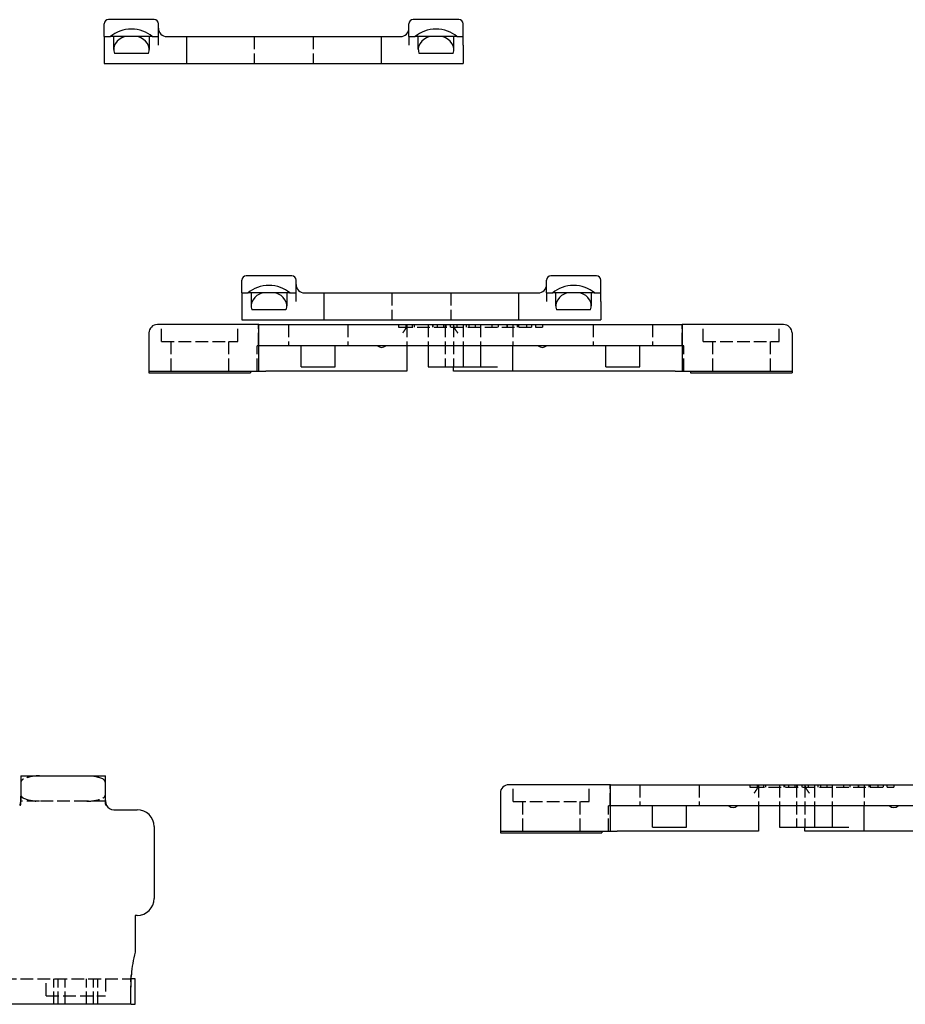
# Model space of a CAD drawing. Header units: millimetres. Extents: x -168 to 186, y -31 to 142.
# Tile 6 of 62: x -95 to 10, y -23 to 93. Entities that reach past the tile are written whole.
import ezdxf

# ---------------------------------------------------------------- set-up
doc = ezdxf.new("R2010")
doc.units = ezdxf.units.MM
doc.header["$LTSCALE"] = 10
doc.linetypes.add('ALLCAD_Strich', pattern=[0.2, 0.15, -0.05])
doc.layers.add('BESCH_KONT_sich_schn_ansi_2d', color=40, linetype='Continuous')

msp = doc.modelspace()

# ---------------------------------------------------------------- linework, layer by layer
at = {"layer": 'BESCH_KONT_sich_schn_ansi_2d', "linetype": 'Continuous', "extrusion": (0, 1, 2e-16)}
for p, q in [((-78.9, 93.19), (-84.3, 93.19)), ((-42.9, 93.19), (-48.3, 93.19)), ((-84.8, 91.19), (-84.8, 92.69)), ((-78.4, 91.19), (-78.4, 92.69)), ((-48.8, 91.19), (-48.8, 92.69)), ((-42.4, 91.19), (-42.4, 92.69)), ((-84.8, 91.19), (-84.8, 90.19)), ((-84.8, 91.19), (-84.05, 91.19)), ((-82.35, 91.19), (-84.05, 91.19)), ((-83.7, 91.19), (-83.7, 89.65)), ((-79.15, 91.19), (-80.84, 91.19)), ((-79.5, 91.19), (-79.5, 89.65)), ((-79.15, 91.19), (-78.4, 91.19)), ((-78.4, 90.19), (-78.4, 91.19)), ((-77.4, 91.19), (-75.6, 91.19)), ((-75.6, 91.19), (-75.1, 91.19)), ((-75.1, 91.19), (-74.6, 91.19)), ((-75.1, 91.19), (-75.1, 87.99)), ((-74.6, 91.19), (-52.6, 91.19)), ((-52.6, 91.19), (-52.1, 91.19)), ((-52.1, 91.19), (-51.6, 91.19)), ((-52.1, 91.19), (-52.1, 87.99)), ((-51.6, 91.19), (-49.8, 91.19)), ((-48.8, 91.19), (-48.8, 90.19)), ((-48.8, 91.19), (-48.05, 91.19)), ((-46.35, 91.19), (-48.05, 91.19)), ((-47.7, 89.65), (-47.7, 91.19)), ((-43.15, 91.19), (-44.84, 91.19)), ((-43.5, 89.65), (-43.5, 91.19)), ((-43.15, 91.19), (-42.4, 91.19)), ((-42.4, 90.19), (-42.4, 91.19)), ((-84.8, 90.19), (-84.8, 87.99)), ((-42.4, 90.19), (-42.4, 87.99)), ((-79.59, 89.19), (-83.61, 89.19)), ((-43.59, 89.19), (-47.61, 89.19)), ((-84.8, 87.99), (-75.6, 87.99)), ((-75.6, 87.99), (-75.1, 87.99)), ((-75.1, 87.99), (-74.6, 87.99)), ((-74.6, 87.99), (-52.6, 87.99)), ((-52.6, 87.99), (-52.1, 87.99)), ((-52.1, 87.99), (-51.6, 87.99)), ((-51.6, 87.99), (-42.4, 87.99)), ((-62.64, 62.89), (-68.04, 62.89)), ((-26.64, 62.89), (-32.04, 62.89)), ((-68.54, 60.89), (-68.54, 62.39)), ((-62.14, 60.89), (-62.14, 62.39)), ((-32.54, 60.89), (-32.54, 62.39)), ((-26.14, 60.89), (-26.14, 62.39)), ((-68.54, 60.89), (-68.54, 59.89)), ((-68.54, 60.89), (-67.79, 60.89)), ((-66.1, 60.89), (-67.79, 60.89)), ((-67.44, 60.89), (-67.44, 59.36)), ((-62.9, 60.89), (-64.59, 60.89)), ((-63.24, 60.89), (-63.24, 59.36)), ((-62.9, 60.89), (-62.14, 60.89)), ((-62.14, 59.89), (-62.14, 60.89)), ((-61.14, 60.89), (-59.34, 60.89)), ((-59.34, 60.89), (-58.84, 60.89)), ((-58.84, 60.89), (-58.34, 60.89)), ((-58.84, 60.89), (-58.84, 57.69)), ((-58.34, 60.89), (-36.34, 60.89)), ((-36.34, 60.89), (-35.84, 60.89)), ((-35.84, 60.89), (-35.34, 60.89)), ((-35.84, 60.89), (-35.84, 57.69)), ((-35.34, 60.89), (-33.54, 60.89)), ((-32.54, 60.89), (-32.54, 59.89)), ((-32.54, 60.89), (-31.79, 60.89)), ((-30.1, 60.89), (-31.79, 60.89)), ((-31.44, 59.36), (-31.44, 60.89)), ((-26.9, 60.89), (-28.59, 60.89)), ((-27.24, 59.36), (-27.24, 60.89)), ((-26.9, 60.89), (-26.14, 60.89)), ((-26.14, 59.89), (-26.14, 60.89)), ((-68.54, 59.89), (-68.54, 57.69)), ((-26.14, 59.89), (-26.14, 57.69)), ((-63.33, 58.89), (-67.36, 58.89)), ((-27.33, 58.89), (-31.36, 58.89)), ((-77.53, 57.15), (-78.53, 57.15)), ((-66.53, 57.15), (-77.53, 57.15)), ((-68.54, 57.69), (-59.34, 57.69)), ((-66.53, 57.15), (-16.52, 57.15)), ((-59.34, 57.69), (-58.84, 57.69)), ((-58.84, 57.69), (-58.34, 57.69)), ((-58.34, 57.69), (-36.34, 57.69)), ((-36.34, 57.69), (-35.84, 57.69)), ((-35.84, 57.69), (-35.34, 57.69)), ((-35.34, 57.69), (-26.14, 57.69)), ((-5.53, 57.15), (-16.52, 57.15)), ((-4.53, 57.15), (-5.53, 57.15)), ((-79.53, 56.15), (-79.53, 51.65)), ((-66.53, 51.65), (-66.53, 56.15)), ((-16.53, 56.15), (-16.53, 51.65)), ((-3.53, 56.15), (-3.53, 51.65)), ((-16.53, 54.65), (-66.53, 54.65)), ((-61.53, 52.15), (-61.53, 54.65)), ((-57.53, 52.15), (-57.53, 54.65)), ((-49.03, 54.65), (-49.03, 51.65)), ((-46.53, 54.65), (-46.53, 52.15)), ((-42.39, 54.65), (-42.39, 52.15)), ((-40.33, 54.65), (-40.33, 52.15)), ((-36.53, 51.65), (-36.53, 54.65)), ((-25.53, 52.15), (-25.53, 54.65)), ((-21.53, 52.15), (-21.53, 54.65)), ((-79.53, 51.65), (-79.53, 51.45)), ((-79.53, 51.65), (-77.53, 51.65)), ((-79.53, 51.45), (-67.53, 51.45)), ((-77.53, 51.65), (-66.53, 51.65)), ((-67.53, 51.65), (-67.53, 51.45)), ((-66.53, 51.65), (-65.72, 51.65)), ((-49.03, 51.65), (-65.72, 51.65)), ((-61.53, 52.15), (-57.53, 52.15)), ((-46.53, 52.15), (-45.46, 52.15)), ((-45.46, 52.15), (-43.85, 52.15)), ((-43.85, 52.15), (-43.15, 52.15)), ((-43.53, 51.65), (-43.53, 52.15)), ((-36.53, 51.65), (-43.53, 51.65)), ((-43.15, 52.15), (-42.5, 52.15)), ((-42.5, 52.15), (-42.39, 52.15)), ((-42.39, 52.15), (-40.33, 52.15)), ((-40.33, 52.15), (-38.33, 52.15)), ((-17.33, 51.65), (-36.53, 51.65)), ((-25.53, 52.15), (-21.53, 52.15)), ((-17.33, 51.65), (-16.53, 51.65)), ((-16.53, 51.65), (-5.53, 51.65)), ((-15.53, 51.65), (-15.53, 51.45)), ((-15.53, 51.45), (-3.53, 51.45)), ((-5.53, 51.65), (-3.53, 51.65)), ((-3.53, 51.65), (-3.53, 51.45)), ((-94.67, 3.8), (-92.47, 3.8)), ((-94.67, 3.8), (-94.67, 1.38)), ((-92.47, 3.8), (-86.86, 3.8)), ((-86.86, 3.8), (-84.67, 3.8)), ((-84.67, 1.38), (-84.67, 3.8)), ((-36, 2.75), (-37, 2.75)), ((-25, 2.75), (-36, 2.75)), ((-25, 2.75), (25, 2.75)), ((-38, 1.75), (-38, -2.75)), ((-25, -2.75), (-25, 1.75)), ((25, 0.25), (-25, 0.25)), ((-20, -2.25), (-20, 0.25)), ((-16, -2.25), (-16, 0.25)), ((-7.5, 0.25), (-7.5, -2.75)), ((-5, 0.25), (-5, -2.25)), ((-0.86, 0.25), (-0.86, -2.25)), ((1.2, 0.25), (1.2, -2.25)), ((5, -2.75), (5, 0.25)), ((-83.67, -0.2), (-80.92, -0.2)), ((-78.92, -2.2), (-78.92, -10.7)), ((-20, -2.25), (-16, -2.25)), ((-5, -2.25), (-3.93, -2.25)), ((-3.93, -2.25), (-2.32, -2.25)), ((-2.32, -2.25), (-1.62, -2.25)), ((-2, -2.75), (-2, -2.25)), ((-1.62, -2.25), (-0.97, -2.25)), ((-0.97, -2.25), (-0.86, -2.25)), ((-0.86, -2.25), (1.2, -2.25)), ((1.2, -2.25), (3.2, -2.25)), ((-38, -2.75), (-38, -2.95)), ((-38, -2.75), (-36, -2.75)), ((-38, -2.95), (-26, -2.95)), ((-36, -2.75), (-25, -2.75)), ((-26, -2.75), (-26, -2.95)), ((-25, -2.75), (-24.2, -2.75)), ((-7.5, -2.75), (-24.2, -2.75)), ((5, -2.75), (-2, -2.75)), ((24.2, -2.75), (5, -2.75)), ((-81.17, -12.7), (-81.17, -17.05)), ((-80.92, -12.7), (-81.17, -12.7)), ((-81.17, -20.2), (-81.62, -20.2)), ((-81.17, -23.2), (-81.17, -20.2)), ((-81.64, -23.2), (-130.69, -23.2)), ((-81.64, -23.2), (-81.17, -23.2))]:
    msp.add_line(p, q, dxfattribs=at)
at = {"layer": 'BESCH_KONT_sich_schn_ansi_2d', "linetype": 'ALLCAD_Strich', "extrusion": (0, 1, 2e-16)}
for p, q in [((-80.84, 91.19), (-82.35, 91.19)), ((-67.1, 91.19), (-67.1, 87.99)), ((-60.1, 91.19), (-60.1, 87.99)), ((-44.84, 91.19), (-46.35, 91.19)), ((-64.59, 60.89), (-66.1, 60.89)), ((-50.84, 60.89), (-50.84, 57.69)), ((-43.84, 60.89), (-43.84, 57.69)), ((-28.59, 60.89), (-30.1, 60.89)), ((-78.03, 55.15), (-78.03, 57.15)), ((-69.03, 55.15), (-69.03, 57.15)), ((-66.56, 54.65), (-66.56, 57.15)), ((-63.03, 57.15), (-63.03, 54.65)), ((-56.03, 57.15), (-56.03, 54.65)), ((-50.03, 57.15), (-50.03, 56.85)), ((-49.18, 57.15), (-49.18, 56.85)), ((-49.03, 57.15), (-49.03, 54.65)), ((-48.43, 57.15), (-48.43, 56.85)), ((-48.18, 57.15), (-48.18, 56.85)), ((-46.53, 57.15), (-46.53, 54.65)), ((-46.01, 57.15), (-46.01, 56.85)), ((-45.96, 57.15), (-45.96, 56.85)), ((-45.46, 57.15), (-45.46, 56.85)), ((-44.71, 57.15), (-44.71, 56.85)), ((-44.53, 57.15), (-44.53, 52.15)), ((-44.46, 57.15), (-44.46, 56.85)), ((-43.91, 57.15), (-43.91, 56.85)), ((-43.53, 57.15), (-43.53, 52.15)), ((-43.16, 57.15), (-43.16, 56.85)), ((-42.39, 57.15), (-42.39, 54.65)), ((-42.02, 57.15), (-42.02, 56.85)), ((-41.71, 57.15), (-41.71, 56.85)), ((-40.96, 57.15), (-40.96, 56.85)), ((-40.33, 57.15), (-40.33, 54.65)), ((-38.99, 57.15), (-38.99, 56.85)), ((-38.24, 57.15), (-38.24, 56.85)), ((-37.23, 57.15), (-37.23, 56.85)), ((-37.21, 57.15), (-37.21, 56.85)), ((-36.53, 57.15), (-36.53, 54.65)), ((-36, 57.15), (-36, 56.85)), ((-35.84, 57.15), (-35.84, 56.85)), ((-34.92, 57.15), (-34.92, 56.85)), ((-34.3, 57.15), (-34.3, 56.85)), ((-33.86, 57.15), (-33.86, 56.85)), ((-33.03, 57.15), (-33.03, 56.85)), ((-27.03, 57.15), (-27.03, 54.65)), ((-20.03, 57.15), (-20.03, 54.65)), ((-16.5, 54.65), (-16.5, 57.15)), ((-14.03, 55.15), (-14.03, 57.15)), ((-5.03, 55.15), (-5.03, 57.15)), ((-50.03, 56.85), (-49.83, 56.85)), ((-49.83, 56.85), (-33.23, 56.85)), ((-33.23, 56.85), (-33.03, 56.85)), ((-78.03, 55.15), (-69.03, 55.15)), ((-76.93, 55.15), (-76.93, 51.45)), ((-70.13, 55.15), (-70.13, 51.45)), ((-14.03, 55.15), (-5.03, 55.15)), ((-12.93, 55.15), (-12.93, 51.45)), ((-6.13, 55.15), (-6.13, 51.45)), ((-66.72, 51.65), (-66.72, 54.65)), ((-66.56, 54.65), (-66.72, 54.65)), ((-66.72, 54.65), (-66.72, 54.65)), ((-66.53, 54.65), (-66.56, 54.65)), ((-16.5, 54.65), (-16.53, 54.65)), ((-16.33, 54.65), (-16.5, 54.65)), ((-16.33, 51.65), (-16.33, 54.65)), ((-16.33, 54.65), (-16.33, 54.65)), ((-36.5, 0.75), (-36.5, 2.75)), ((-27.5, 0.75), (-27.5, 2.75)), ((-25.03, 0.25), (-25.03, 2.75)), ((-21.5, 2.75), (-21.5, 0.25)), ((-14.5, 2.75), (-14.5, 0.25)), ((-8.5, 2.75), (-8.5, 2.45)), ((-8.5, 2.45), (-8.3, 2.45)), ((-8.3, 2.45), (8.3, 2.45)), ((-7.65, 2.75), (-7.65, 2.45)), ((-7.5, 2.75), (-7.5, 0.25)), ((-6.9, 2.75), (-6.9, 2.45)), ((-6.65, 2.75), (-6.65, 2.45)), ((-5, 2.75), (-5, 0.25)), ((-4.48, 2.75), (-4.48, 2.45)), ((-4.43, 2.75), (-4.43, 2.45)), ((-3.93, 2.75), (-3.93, 2.45)), ((-3.18, 2.75), (-3.18, 2.45)), ((-3, 2.75), (-3, -2.25)), ((-2.93, 2.75), (-2.93, 2.45)), ((-2.38, 2.75), (-2.38, 2.45)), ((-2, 2.75), (-2, -2.25)), ((-1.63, 2.75), (-1.63, 2.45)), ((-0.86, 2.75), (-0.86, 0.25)), ((-0.49, 2.75), (-0.49, 2.45)), ((-0.18, 2.75), (-0.18, 2.45)), ((0.57, 2.75), (0.57, 2.45)), ((1.2, 2.75), (1.2, 0.25)), ((2.54, 2.75), (2.54, 2.45)), ((3.29, 2.75), (3.29, 2.45)), ((4.3, 2.75), (4.3, 2.45)), ((4.32, 2.75), (4.32, 2.45)), ((5, 2.75), (5, 0.25)), ((5.53, 2.75), (5.53, 2.45)), ((5.69, 2.75), (5.69, 2.45)), ((6.61, 2.75), (6.61, 2.45)), ((7.23, 2.75), (7.23, 2.45)), ((7.66, 2.75), (7.66, 2.45)), ((8.3, 2.45), (8.5, 2.45)), ((8.5, 2.75), (8.5, 2.45)), ((-94.67, 0.45), (-94.67, 1.38)), ((-84.67, 0.45), (-84.67, 1.38)), ((-92.47, 0.8), (-94.67, 0.8)), ((-86.86, 0.8), (-92.47, 0.8)), ((-84.67, 0.8), (-86.86, 0.8)), ((-36.5, 0.75), (-27.5, 0.75)), ((-35.4, 0.75), (-35.4, -2.95)), ((-28.6, 0.75), (-28.6, -2.95)), ((-25.2, -2.75), (-25.2, 0.25)), ((-25.03, 0.25), (-25.2, 0.25)), ((-25.2, 0.25), (-25.2, 0.25)), ((-25, 0.25), (-25.03, 0.25)), ((-130.69, -20.2), (-81.64, -20.2)), ((-91.67, -22.2), (-91.67, -20.2)), ((-90.76, -23.2), (-90.76, -20.2)), ((-90.27, -23.2), (-90.27, -20.2)), ((-89.42, -23.2), (-89.42, -20.2)), ((-86.92, -23.2), (-86.92, -20.2)), ((-86.06, -23.2), (-86.06, -20.2)), ((-85.56, -23.2), (-85.56, -20.2)), ((-84.67, -20.2), (-84.67, -22.2)), ((-81.67, -22.54), (-81.67, -20.11)), ((-81.62, -20.2), (-81.64, -20.2)), ((-91.67, -22.2), (-84.67, -22.2))]:
    msp.add_line(p, q, dxfattribs=at)
at = {"layer": 'BESCH_KONT_sich_schn_ansi_2d', "linetype": 'Continuous'}
for centre, radius, start, end in [((-84.3, 92.69), 0.5, 90, 180), ((-78.9, 92.69), 0.5, 0, 90), ((-48.3, 92.69), 0.5, 90, 180), ((-42.9, 92.69), 0.5, 0, 90), ((-77.4, 92.19), 1, 180, 270), ((-49.8, 92.19), 1, 270, 0), ((-68.04, 62.39), 0.5, 90, 180), ((-62.64, 62.39), 0.5, 0, 90), ((-32.04, 62.39), 0.5, 90, 180), ((-26.64, 62.39), 0.5, 0, 90), ((-61.14, 61.89), 1, 180, 270), ((-33.54, 61.89), 1, 270, 0), ((-78.53, 56.15), 1, 90, 180), ((-4.53, 56.15), 1, 0, 90), ((-52.03, 55.17), 0.725, 226.3972, 313.6028), ((-33.03, 55.17), 0.725, 226.3972, 313.6028), ((-37, 1.75), 1, 90, 180), ((-83.67, 0.8), 1, 210, 270), ((-10.5, 0.77), 0.725, 226.3972, 313.6028), ((8.5, 0.77), 0.725, 226.3972, 313.6028), ((-80.92, -2.2), 2, 0, 90), ((-80.92, -10.7), 2, 270, 0), ((-64.17, -21.2), 17.5, 166.2709, 175.0829)]:
    msp.add_arc(centre, radius, start, end, dxfattribs=at)
at = {"layer": 'BESCH_KONT_sich_schn_ansi_2d', "linetype": 'ALLCAD_Strich'}
for centre, radius, start, end in [((-92.47, -1.2), 5, 90, 112.1961), ((-86.86, -1.2), 5, 67.8039, 90), ((-94.17, 2.96), 0.5, 112.1961, 180), ((-85.17, 2.96), 0.5, 0, 67.8039), ((-94.17, 1.63), 0.5, 180, 247.8039), ((-92.47, 5.8), 5, 247.8039, 270), ((-86.86, 5.8), 5, 270, 292.1961), ((-85.17, 1.63), 0.5, 292.1961, 0)]:
    msp.add_arc(centre, radius, start, end, dxfattribs=at)
at = {"layer": 'BESCH_KONT_sich_schn_ansi_2d', "linetype": 'Continuous'}
for centre, major_axis, ratio, start_param, end_param in [((-81.6, 89.58), (3.2, 0), 0.781286, 0.699341, 2.442252), ((-45.6, 89.58), (3.2, 0), 0.781286, 0.699341, 2.442252), ((-81.6, 89.65), (-2.1, 0), 0.781286, 5.079752, 6.572937), ((-81.6, 89.65), (-2.1, 0), 0.781286, 2.851841, 4.345026), ((-45.6, 89.65), (-2.1, 0), 0.781286, 5.079752, 6.572937), ((-45.6, 89.65), (-2.1, 0), 0.781286, 2.851841, 4.345026), ((-65.34, 59.28), (3.2, 0), 0.781286, 0.699341, 2.442252), ((-29.34, 59.28), (3.2, 0), 0.781286, 0.699341, 2.442252), ((-65.34, 59.36), (-2.1, 0), 0.781286, 5.079752, 6.572937), ((-65.34, 59.36), (-2.1, 0), 0.781286, 2.851841, 4.345026), ((-29.34, 59.36), (-2.1, 0), 0.781286, 5.079752, 6.572937), ((-29.34, 59.36), (-2.1, 0), 0.781286, 2.851841, 4.345026), ((-66.53, 56.15), (0, 1), 0.004762, 4.712389, 6.283185), ((-16.52, 56.15), (0, -1), 0.004762, 3.141593, 4.712389), ((-25, 1.75), (0, 1), 0.004762, 4.712389, 6.283185)]:
    msp.add_ellipse(centre, major_axis=major_axis, ratio=ratio, start_param=start_param, end_param=end_param, dxfattribs=at)
at = {"layer": 'BESCH_KONT_sich_schn_ansi_2d', "linetype": 'ALLCAD_Strich', "extrusion": (-3.12e-14, 1.88e-14, -1)}
msp.add_open_spline([(-49.53, 56.15), (-49.46, 56.24), (-49.39, 56.34), (-49.26, 56.53), (-49.2, 56.62), (-49.12, 56.76), (-49.09, 56.82), (-49.04, 56.93), (-49.03, 56.98), (-49.03, 57.01)], degree=3, knots=[0, 0, 0, 0, 0.0332644, 0.0332644, 0.0665288, 0.0665288, 0.0891992, 0.0891992, 0.1118695, 0.1118695, 0.1118695, 0.1118695], dxfattribs=at)
at = {"layer": 'BESCH_KONT_sich_schn_ansi_2d', "linetype": 'ALLCAD_Strich'}
for points, knots in [([(-43.53, 57.01), (-43.53, 56.97), (-43.51, 56.92), (-43.46, 56.8), (-43.42, 56.73), (-43.29, 56.51), (-43.15, 56.32), (-43.03, 56.15)], [0.2672227, 0.2672227, 0.2672227, 0.2672227, 0.2923037, 0.2923037, 0.3173848, 0.3173848, 0.3791307, 0.3791307, 0.3791307, 0.3791307]), ([(-8, 1.75), (-7.94, 1.84), (-7.87, 1.94), (-7.73, 2.13), (-7.67, 2.23), (-7.59, 2.36), (-7.56, 2.42), (-7.51, 2.53), (-7.5, 2.58), (-7.5, 2.62)], [0, 0, 0, 0, 0.0332644, 0.0332644, 0.0665288, 0.0665288, 0.0891992, 0.0891992, 0.1118695, 0.1118695, 0.1118695, 0.1118695]), ([(-94.8, 0.3), (-94.8, 0.3), (-94.79, 0.3), (-94.79, 0.3), (-94.78, 0.3), (-94.78, 0.31), (-94.77, 0.31), (-94.77, 0.31), (-94.76, 0.32), (-94.76, 0.32), (-94.75, 0.32), (-94.75, 0.33), (-94.74, 0.33), (-94.74, 0.33), (-94.73, 0.34), (-94.73, 0.34), (-94.73, 0.34), (-94.72, 0.35), (-94.72, 0.35), (-94.71, 0.36), (-94.71, 0.36), (-94.71, 0.36), (-94.7, 0.37), (-94.7, 0.37), (-94.7, 0.37), (-94.69, 0.38), (-94.69, 0.38), (-94.69, 0.38), (-94.69, 0.39), (-94.68, 0.39), (-94.68, 0.4), (-94.68, 0.4), (-94.68, 0.4), (-94.68, 0.41), (-94.67, 0.41), (-94.67, 0.41), (-94.67, 0.42), (-94.67, 0.42), (-94.67, 0.42), (-94.67, 0.43), (-94.67, 0.43), (-94.67, 0.44), (-94.67, 0.44), (-94.67, 0.44), (-94.67, 0.45), (-94.67, 0.45)], [0, 0, 0, 0, 0.00091331, 0.00091331, 0.00091331, 0.0023809, 0.0023809, 0.0023809, 0.00359757, 0.00359757, 0.00359757, 0.00466962, 0.00466962, 0.00466962, 0.00564471, 0.00564471, 0.00564471, 0.00654892, 0.00654892, 0.00654892, 0.0073983, 0.0073983, 0.0073983, 0.00815231, 0.00815231, 0.00815231, 0.00896857, 0.00896857, 0.00896857, 0.00969749, 0.00969749, 0.00969749, 0.01039556, 0.01039556, 0.01039556, 0.011077, 0.011077, 0.011077, 0.0118083, 0.0118083, 0.0118083, 0.01262084, 0.01262084, 0.01262084, 0.01355759, 0.01355759, 0.01355759, 0.01355759]), ([(-84.67, 0.45), (-84.67, 0.45), (-84.66, 0.44), (-84.66, 0.44), (-84.66, 0.44), (-84.66, 0.43), (-84.66, 0.43), (-84.66, 0.42), (-84.66, 0.42), (-84.66, 0.42), (-84.66, 0.41), (-84.66, 0.41), (-84.65, 0.41), (-84.65, 0.4), (-84.65, 0.4), (-84.65, 0.4), (-84.65, 0.39), (-84.64, 0.39), (-84.64, 0.38), (-84.64, 0.38), (-84.64, 0.38), (-84.63, 0.37), (-84.63, 0.37), (-84.63, 0.37), (-84.62, 0.36), (-84.62, 0.36), (-84.62, 0.36), (-84.61, 0.35), (-84.61, 0.35), (-84.6, 0.34), (-84.6, 0.34), (-84.6, 0.34), (-84.59, 0.33), (-84.59, 0.33), (-84.58, 0.33), (-84.58, 0.32), (-84.57, 0.32), (-84.57, 0.32), (-84.56, 0.31), (-84.56, 0.31), (-84.55, 0.31), (-84.55, 0.3), (-84.54, 0.3), (-84.54, 0.3), (-84.53, 0.3), (-84.53, 0.3)], [0, 0, 0, 0, 0.00103676, 0.00103676, 0.00103676, 0.00193389, 0.00193389, 0.00193389, 0.00274016, 0.00274016, 0.00274016, 0.00350216, 0.00350216, 0.00350216, 0.0042906, 0.0042906, 0.0042906, 0.00511376, 0.00511376, 0.00511376, 0.00597758, 0.00597758, 0.00597758, 0.00688657, 0.00688657, 0.00688657, 0.00784545, 0.00784545, 0.00784545, 0.00886623, 0.00886623, 0.00886623, 0.00996702, 0.00996702, 0.00996702, 0.01117728, 0.01117728, 0.01117728, 0.01255079, 0.01255079, 0.01255079, 0.01420759, 0.01420759, 0.01420759, 0.01523865, 0.01523865, 0.01523865, 0.01523865]), ([(-81.6, -19.7), (-81.6, -19.71), (-81.61, -19.72), (-81.61, -19.73), (-81.61, -19.74), (-81.61, -19.75), (-81.61, -19.76), (-81.62, -19.77), (-81.62, -19.78), (-81.62, -19.79), (-81.62, -19.79), (-81.62, -19.8), (-81.63, -19.81), (-81.63, -19.82), (-81.63, -19.83), (-81.63, -19.84), (-81.63, -19.85), (-81.64, -19.86), (-81.64, -19.86), (-81.64, -19.87), (-81.64, -19.88), (-81.64, -19.89), (-81.64, -19.9), (-81.64, -19.91), (-81.65, -19.91), (-81.65, -19.92), (-81.65, -19.93), (-81.65, -19.94), (-81.65, -19.95), (-81.65, -19.95), (-81.65, -19.96), (-81.65, -19.97), (-81.66, -19.98), (-81.66, -19.99), (-81.66, -19.99), (-81.66, -20), (-81.66, -20.01), (-81.66, -20.01), (-81.66, -20.02), (-81.66, -20.03), (-81.66, -20.04), (-81.66, -20.04), (-81.66, -20.05), (-81.66, -20.06), (-81.66, -20.06), (-81.66, -20.07), (-81.66, -20.07), (-81.66, -20.08), (-81.66, -20.09), (-81.67, -20.09), (-81.67, -20.1), (-81.67, -20.1), (-81.67, -20.11), (-81.67, -20.11), (-81.67, -20.12), (-81.67, -20.12), (-81.67, -20.13), (-81.66, -20.13), (-81.66, -20.14), (-81.66, -20.14), (-81.66, -20.15), (-81.66, -20.15), (-81.66, -20.15), (-81.66, -20.16), (-81.66, -20.16), (-81.66, -20.17), (-81.66, -20.17), (-81.66, -20.17), (-81.66, -20.18), (-81.66, -20.18), (-81.66, -20.18), (-81.66, -20.18), (-81.66, -20.19), (-81.65, -20.19), (-81.65, -20.19), (-81.65, -20.19), (-81.65, -20.2), (-81.65, -20.2), (-81.65, -20.2), (-81.65, -20.2), (-81.65, -20.2), (-81.65, -20.2), (-81.64, -20.2), (-81.64, -20.2), (-81.64, -20.2), (-81.64, -20.2), (-81.64, -20.2), (-81.64, -20.2)], [0, 0, 0, 0, 0.00279635, 0.00279635, 0.00279635, 0.00559677, 0.00559677, 0.00559677, 0.00839756, 0.00839756, 0.00839756, 0.01119501, 0.01119501, 0.01119501, 0.01398547, 0.01398547, 0.01398547, 0.01676537, 0.01676537, 0.01676537, 0.01953129, 0.01953129, 0.01953129, 0.02228598, 0.02228598, 0.02228598, 0.02504158, 0.02504158, 0.02504158, 0.02779676, 0.02779676, 0.02779676, 0.03054953, 0.03054953, 0.03054953, 0.03329794, 0.03329794, 0.03329794, 0.03604004, 0.03604004, 0.03604004, 0.03877395, 0.03877395, 0.03877395, 0.04150268, 0.04150268, 0.04150268, 0.04423621, 0.04423621, 0.04423621, 0.04697315, 0.04697315, 0.04697315, 0.04971162, 0.04971162, 0.04971162, 0.0524497, 0.0524497, 0.0524497, 0.05518545, 0.05518545, 0.05518545, 0.057917, 0.057917, 0.057917, 0.06064727, 0.06064727, 0.06064727, 0.06338293, 0.06338293, 0.06338293, 0.0661222, 0.0661222, 0.0661222, 0.06886315, 0.06886315, 0.06886315, 0.07160932, 0.07160932, 0.07160932, 0.07436428, 0.07436428, 0.07436428, 0.07712298, 0.07712298, 0.07712298, 0.07988027, 0.07988027, 0.07988027, 0.07988027])]:
    msp.add_open_spline(points, degree=3, knots=knots, dxfattribs=at)
at = {"layer": 'BESCH_KONT_sich_schn_ansi_2d', "linetype": 'ALLCAD_Strich', "extrusion": (2.82e-14, 1.69e-14, -1)}
msp.add_open_spline([(-2, 2.62), (-2, 2.57), (-1.98, 2.52), (-1.93, 2.4), (-1.89, 2.33), (-1.76, 2.12), (-1.62, 1.92), (-1.5, 1.75)], degree=3, knots=[0.2672227, 0.2672227, 0.2672227, 0.2672227, 0.2923037, 0.2923037, 0.3173848, 0.3173848, 0.3791307, 0.3791307, 0.3791307, 0.3791307], dxfattribs=at)
at = {"layer": 'BESCH_KONT_sich_schn_ansi_2d', "linetype": 'Continuous'}
for points, knots in [([(-94.67, 1.38), (-94.67, 1.36), (-94.67, 1.35), (-94.67, 1.34), (-94.67, 1.33), (-94.67, 1.31), (-94.67, 1.3), (-94.67, 1.29), (-94.67, 1.28), (-94.67, 1.26), (-94.67, 1.25), (-94.67, 1.24), (-94.67, 1.22), (-94.67, 1.21), (-94.67, 1.2), (-94.67, 1.19), (-94.67, 1.17), (-94.67, 1.16), (-94.67, 1.15), (-94.67, 1.14), (-94.67, 1.12), (-94.67, 1.11), (-94.67, 1.1), (-94.67, 1.08), (-94.68, 1.07), (-94.68, 1.06), (-94.68, 1.05), (-94.68, 1.03), (-94.68, 1.02), (-94.68, 1.01), (-94.68, 1), (-94.68, 0.98), (-94.68, 0.97), (-94.68, 0.96), (-94.69, 0.94), (-94.69, 0.93), (-94.69, 0.92), (-94.69, 0.91), (-94.69, 0.89), (-94.69, 0.88), (-94.69, 0.87), (-94.7, 0.86), (-94.7, 0.84), (-94.7, 0.83), (-94.7, 0.82), (-94.7, 0.8), (-94.7, 0.79), (-94.7, 0.78), (-94.71, 0.77), (-94.71, 0.75), (-94.71, 0.74), (-94.71, 0.73), (-94.71, 0.72), (-94.72, 0.7), (-94.72, 0.69), (-94.72, 0.68), (-94.72, 0.67), (-94.72, 0.65), (-94.73, 0.64), (-94.73, 0.63), (-94.73, 0.62), (-94.73, 0.6), (-94.73, 0.59), (-94.74, 0.58), (-94.74, 0.57), (-94.74, 0.56), (-94.74, 0.54), (-94.75, 0.53), (-94.75, 0.52), (-94.75, 0.51), (-94.75, 0.5), (-94.75, 0.48), (-94.76, 0.47), (-94.76, 0.46), (-94.76, 0.45), (-94.77, 0.44), (-94.77, 0.42), (-94.77, 0.41), (-94.77, 0.4), (-94.78, 0.39), (-94.78, 0.38), (-94.78, 0.36), (-94.78, 0.35), (-94.79, 0.34), (-94.79, 0.33), (-94.79, 0.32), (-94.8, 0.31), (-94.8, 0.3)], [0, 0, 0, 0, 0.0039701, 0.0039701, 0.0039701, 0.0079389, 0.0079389, 0.0079389, 0.0119054, 0.0119054, 0.0119054, 0.0158687, 0.0158687, 0.0158687, 0.0198278, 0.0198278, 0.0198278, 0.0237819, 0.0237819, 0.0237819, 0.0277298, 0.0277298, 0.0277298, 0.0316706, 0.0316706, 0.0316706, 0.0356033, 0.0356033, 0.0356033, 0.0395268, 0.0395268, 0.0395268, 0.0434403, 0.0434403, 0.0434403, 0.0473428, 0.0473428, 0.0473428, 0.0512331, 0.0512331, 0.0512331, 0.0551104, 0.0551104, 0.0551104, 0.0590137, 0.0590137, 0.0590137, 0.0630012, 0.0630012, 0.0630012, 0.0670817, 0.0670817, 0.0670817, 0.0712659, 0.0712659, 0.0712659, 0.0755663, 0.0755663, 0.0755663, 0.0799982, 0.0799982, 0.0799982, 0.0845806, 0.0845806, 0.0845806, 0.0893374, 0.0893374, 0.0893374, 0.0942993, 0.0942993, 0.0942993, 0.099507, 0.099507, 0.099507, 0.1050163, 0.1050163, 0.1050163, 0.1109069, 0.1109069, 0.1109069, 0.1172998, 0.1172998, 0.1172998, 0.1243949, 0.1243949, 0.1243949, 0.1325694, 0.1325694, 0.1325694, 0.1325694]), ([(-84.53, 0.3), (-84.53, 0.31), (-84.54, 0.32), (-84.54, 0.33), (-84.54, 0.34), (-84.55, 0.35), (-84.55, 0.36), (-84.55, 0.38), (-84.55, 0.39), (-84.56, 0.4), (-84.56, 0.41), (-84.56, 0.42), (-84.56, 0.44), (-84.57, 0.45), (-84.57, 0.46), (-84.57, 0.47), (-84.58, 0.48), (-84.58, 0.5), (-84.58, 0.51), (-84.58, 0.52), (-84.58, 0.53), (-84.59, 0.54), (-84.59, 0.56), (-84.59, 0.57), (-84.59, 0.58), (-84.6, 0.59), (-84.6, 0.6), (-84.6, 0.62), (-84.6, 0.63), (-84.6, 0.64), (-84.61, 0.65), (-84.61, 0.67), (-84.61, 0.68), (-84.61, 0.69), (-84.61, 0.7), (-84.62, 0.72), (-84.62, 0.73), (-84.62, 0.74), (-84.62, 0.75), (-84.62, 0.77), (-84.63, 0.78), (-84.63, 0.79), (-84.63, 0.8), (-84.63, 0.82), (-84.63, 0.83), (-84.63, 0.84), (-84.63, 0.85), (-84.64, 0.87), (-84.64, 0.88), (-84.64, 0.89), (-84.64, 0.91), (-84.64, 0.92), (-84.64, 0.93), (-84.64, 0.94), (-84.65, 0.96), (-84.65, 0.97), (-84.65, 0.98), (-84.65, 1), (-84.65, 1.01), (-84.65, 1.02), (-84.65, 1.03), (-84.65, 1.05), (-84.65, 1.06), (-84.65, 1.07), (-84.66, 1.08), (-84.66, 1.1), (-84.66, 1.11), (-84.66, 1.12), (-84.66, 1.14), (-84.66, 1.15), (-84.66, 1.16), (-84.66, 1.17), (-84.66, 1.19), (-84.66, 1.2), (-84.66, 1.21), (-84.66, 1.22), (-84.66, 1.24), (-84.66, 1.25), (-84.66, 1.26), (-84.66, 1.28), (-84.66, 1.29), (-84.66, 1.3), (-84.66, 1.31), (-84.66, 1.33), (-84.66, 1.34), (-84.67, 1.35), (-84.67, 1.36), (-84.67, 1.38)], [0, 0, 0, 0, 0.00325009, 0.00325009, 0.00325009, 0.00607081, 0.00607081, 0.00607081, 0.0086122, 0.0086122, 0.0086122, 0.01095386, 0.01095386, 0.01095386, 0.01314393, 0.01314393, 0.01314393, 0.01521412, 0.01521412, 0.01521412, 0.01718657, 0.01718657, 0.01718657, 0.01907749, 0.01907749, 0.01907749, 0.02089909, 0.02089909, 0.02089909, 0.02266087, 0.02266087, 0.02266087, 0.02437038, 0.02437038, 0.02437038, 0.0260337, 0.0260337, 0.0260337, 0.02765585, 0.02765585, 0.02765585, 0.02924099, 0.02924099, 0.02924099, 0.03059257, 0.03059257, 0.03059257, 0.0323364, 0.0323364, 0.0323364, 0.03388515, 0.03388515, 0.03388515, 0.03543874, 0.03543874, 0.03543874, 0.03699674, 0.03699674, 0.03699674, 0.03855871, 0.03855871, 0.03855871, 0.04012422, 0.04012422, 0.04012422, 0.04169285, 0.04169285, 0.04169285, 0.0432642, 0.0432642, 0.0432642, 0.04483786, 0.04483786, 0.04483786, 0.04641345, 0.04641345, 0.04641345, 0.0479906, 0.0479906, 0.0479906, 0.04956895, 0.04956895, 0.04956895, 0.05114816, 0.05114816, 0.05114816, 0.05272791, 0.05272791, 0.05272791, 0.05272791]), ([(-81.64, -23.2), (-81.64, -23.2), (-81.65, -23.18), (-81.66, -23.09), (-81.66, -23.02), (-81.67, -22.76), (-81.67, -22.5), (-81.66, -21.86), (-81.65, -21.48), (-81.64, -20.84), (-81.63, -20.62), (-81.62, -20.17), (-81.61, -19.94), (-81.6, -19.7)], [0, 0, 0, 0, 0.0693522, 0.0693522, 0.138715, 0.138715, 0.2753338, 0.2753338, 0.4119372, 0.4119372, 0.481467, 0.481467, 0.5509799, 0.5509799, 0.5509799, 0.5509799])]:
    msp.add_open_spline(points, degree=3, knots=knots, dxfattribs=at)

doc.saveas('drawing.dxf')
